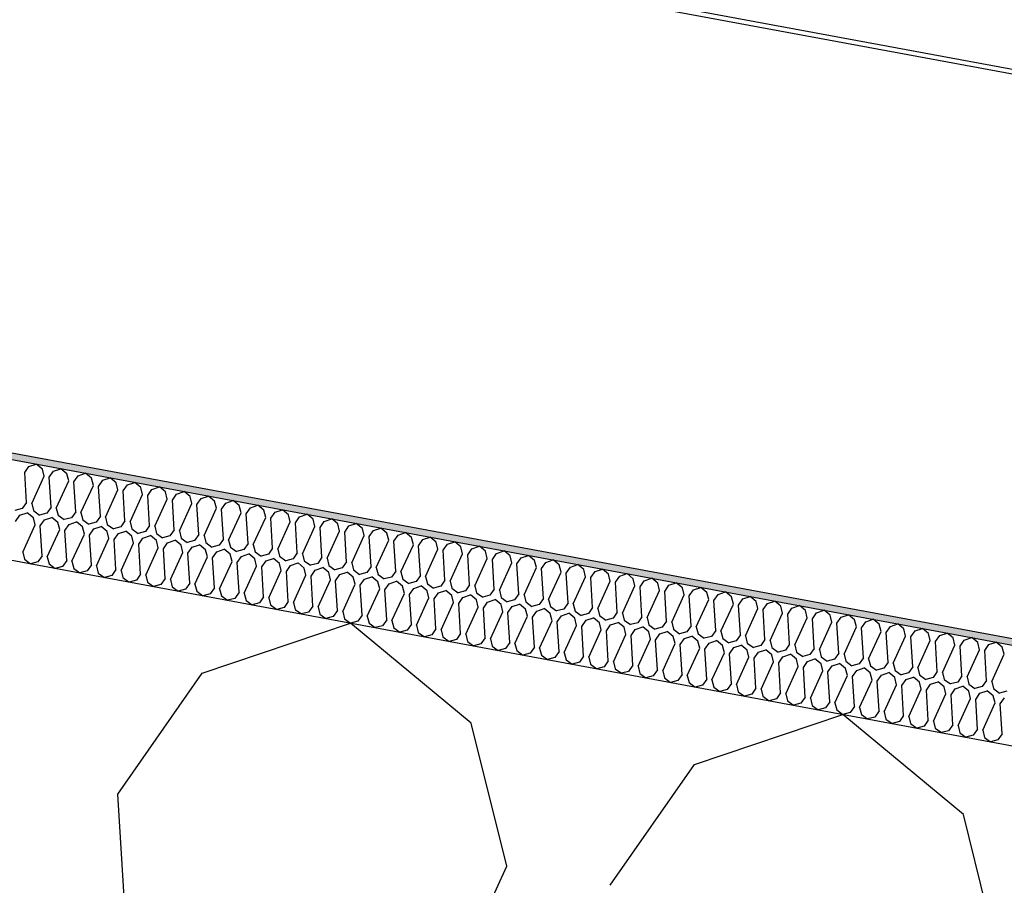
# Model space of a CAD drawing. Header units: millimetres. Extents: x -74465 to -41950, y 1470 to 14690.
# Tile 58 of 132: x -62182 to -61884, y 10968 to 11230. Entities that reach past the tile are written whole.
import ezdxf

# ---------------------------------------------------------------- set-up
doc = ezdxf.new("R2010")
doc.units = ezdxf.units.MM
doc.header["$LTSCALE"] = 0.5
doc.header["$MEASUREMENT"] = 0
doc.linetypes.add('PLINE', pattern=[0])
for name, color, linetype in [('26-- Yttertak (Skravur)(Nye konstruksjoner)', 7, 'Continuous'), ('26-- Yttertak(Nye konstruksjoner)', 7, 'Continuous'), ('262- Taktekking (Skravur)(Nye konstruksjoner)', 7, 'Continuous'), ('262- Taktekking(Nye konstruksjoner)', 7, 'Continuous'), ('265- Gesimser_ takrenner og nedløp(Nye konstruksjoner)', 7, 'Continuous')]:
    doc.layers.add(name, color=color, linetype=linetype)

# ---------------------------------------------------------------- blocks, each defined once
blk = doc.blocks.new('*X4')
at = {"layer": '26-- Yttertak (Skravur)(Nye konstruksjoner)', "linetype": 'PLINE'}
for p, q in [((-62126.79, 11031.9), (-62081.82, 11047.09)), ((-62045.29, 11016.8), (-62081.82, 11047.09)), ((-62152.38, 10995.31), (-62126.79, 11031.9)), ((-61977.57, 11004.25), (-61932.61, 11019.44)), ((-61896.07, 10989.14), (-61932.61, 11019.44)), ((-62034.51, 10973.47), (-62045.29, 11016.8)), ((-62003.16, 10967.66), (-61977.57, 11004.25)), ((-62141.19, 10814.26), (-62152.38, 10995.31)), ((-61885.29, 10945.81), (-61896.07, 10989.14)), ((-62109.84, 10808.45), (-62034.51, 10973.47))]:
    blk.add_line(p, q, dxfattribs=at)
blk = doc.blocks.new('*X5')
at = {"layer": '262- Taktekking (Skravur)(Nye konstruksjoner)', "linetype": 'PLINE'}
for p, q in [((-62180.6, 11092.67), (-62179.32, 11094.5)), ((-62179.32, 11094.5), (-62177.08, 11095.26)), ((-62175.25, 11093.74), (-62177.08, 11095.26)), ((-62174.71, 11091.57), (-62175.25, 11093.74)), ((-62173.14, 11091.28), (-62171.86, 11093.11)), ((-62171.86, 11093.11), (-62169.62, 11093.87)), ((-62167.79, 11092.36), (-62169.62, 11093.87)), ((-62180.04, 11083.61), (-62180.6, 11092.67)), ((-62178.48, 11083.32), (-62174.71, 11091.57)), ((-62172.58, 11082.23), (-62173.14, 11091.28)), ((-62171.02, 11081.94), (-62167.25, 11090.19)), ((-62167.25, 11090.19), (-62167.79, 11092.36)), ((-62165.68, 11089.9), (-62164.4, 11091.73)), ((-62165.12, 11080.85), (-62165.68, 11089.9)), ((-62164.4, 11091.73), (-62162.15, 11092.49)), ((-62160.33, 11090.98), (-62162.15, 11092.49)), ((-62159.79, 11088.81), (-62160.33, 11090.98)), ((-62158.22, 11088.52), (-62156.94, 11090.35)), ((-62156.94, 11090.35), (-62154.69, 11091.11)), ((-62152.87, 11089.59), (-62154.69, 11091.11)), ((-62163.56, 11080.56), (-62159.79, 11088.81)), ((-62157.66, 11079.47), (-62158.22, 11088.52)), ((-62156.09, 11079.18), (-62152.33, 11087.43)), ((-62152.33, 11087.43), (-62152.87, 11089.59)), ((-62150.76, 11087.14), (-62149.48, 11088.97)), ((-62150.2, 11078.08), (-62150.76, 11087.14)), ((-62149.48, 11088.97), (-62147.23, 11089.72)), ((-62145.41, 11088.21), (-62147.23, 11089.72)), ((-62144.87, 11086.04), (-62145.41, 11088.21)), ((-62143.3, 11085.75), (-62142.02, 11087.58)), ((-62142.02, 11087.58), (-62139.77, 11088.34)), ((-62137.95, 11086.83), (-62139.77, 11088.34)), ((-62137.41, 11084.66), (-62137.95, 11086.83)), ((-62134.56, 11086.2), (-62132.31, 11086.96)), ((-62130.48, 11085.44), (-62132.31, 11086.96)), ((-62148.63, 11077.79), (-62144.87, 11086.04)), ((-62142.74, 11076.7), (-62143.3, 11085.75)), ((-62141.17, 11076.41), (-62137.41, 11084.66)), ((-62135.84, 11084.37), (-62134.56, 11086.2)), ((-62135.28, 11075.32), (-62135.84, 11084.37)), ((-62129.95, 11083.28), (-62130.48, 11085.44)), ((-62128.38, 11082.99), (-62127.1, 11084.82)), ((-62127.1, 11084.82), (-62124.85, 11085.58)), ((-62123.02, 11084.06), (-62124.85, 11085.58)), ((-62122.48, 11081.9), (-62123.02, 11084.06)), ((-62119.64, 11083.43), (-62117.39, 11084.19)), ((-62115.56, 11082.68), (-62117.39, 11084.19)), ((-62181.32, 11081.79), (-62183.54, 11081.2)), ((-62180.04, 11083.61), (-62181.32, 11081.79)), ((-62178.48, 11083.32), (-62177.94, 11081.16)), ((-62177.94, 11081.16), (-62176.08, 11079.82)), ((-62172.58, 11082.23), (-62173.86, 11080.4)), ((-62171.02, 11081.94), (-62170.48, 11079.77)), ((-62165.12, 11080.85), (-62166.4, 11079.02)), ((-62133.71, 11075.03), (-62129.95, 11083.28)), ((-62127.82, 11073.94), (-62128.38, 11082.99)), ((-62126.25, 11073.64), (-62122.48, 11081.9)), ((-62120.92, 11081.6), (-62119.64, 11083.43)), ((-62120.36, 11072.55), (-62120.92, 11081.6)), ((-62115.02, 11080.51), (-62115.56, 11082.68)), ((-62113.46, 11080.22), (-62112.18, 11082.05)), ((-62112.18, 11082.05), (-62109.93, 11082.81)), ((-62108.1, 11081.3), (-62109.93, 11082.81)), ((-62107.56, 11079.13), (-62108.1, 11081.3)), ((-62104.72, 11080.67), (-62102.47, 11081.43)), ((-62100.64, 11079.91), (-62102.47, 11081.43)), ((-62183.34, 11077.92), (-62182.06, 11079.75)), ((-62182.06, 11079.75), (-62179.81, 11080.51)), ((-62177.98, 11078.99), (-62179.81, 11080.51)), ((-62177.44, 11076.83), (-62177.98, 11078.99)), ((-62173.86, 11080.4), (-62176.08, 11079.82)), ((-62175.88, 11076.54), (-62174.6, 11078.36)), ((-62174.6, 11078.36), (-62172.35, 11079.12)), ((-62170.52, 11077.61), (-62172.35, 11079.12)), ((-62170.48, 11079.77), (-62168.62, 11078.43)), ((-62166.4, 11079.02), (-62168.62, 11078.43)), ((-62163.56, 11080.56), (-62163.02, 11078.39)), ((-62163.02, 11078.39), (-62161.16, 11077.05)), ((-62157.66, 11079.47), (-62158.94, 11077.64)), ((-62156.09, 11079.18), (-62155.56, 11077.01)), ((-62150.2, 11078.08), (-62151.48, 11076.25)), ((-62118.79, 11072.26), (-62115.02, 11080.51)), ((-62112.9, 11071.17), (-62113.46, 11080.22)), ((-62111.33, 11070.88), (-62107.56, 11079.13)), ((-62106, 11078.84), (-62104.72, 11080.67)), ((-62105.44, 11069.79), (-62106, 11078.84)), ((-62100.1, 11077.75), (-62100.64, 11079.91)), ((-62098.53, 11077.46), (-62097.26, 11079.29)), ((-62097.26, 11079.29), (-62095.01, 11080.05)), ((-62093.18, 11078.53), (-62095.01, 11080.05)), ((-62092.64, 11076.36), (-62093.18, 11078.53)), ((-62091.07, 11076.07), (-62089.79, 11077.9)), ((-62089.79, 11077.9), (-62087.55, 11078.66)), ((-62085.72, 11077.15), (-62087.55, 11078.66)), ((-62181.21, 11068.58), (-62177.44, 11076.83)), ((-62175.32, 11067.48), (-62175.88, 11076.54)), ((-62173.75, 11067.19), (-62169.98, 11075.44)), ((-62169.98, 11075.44), (-62170.52, 11077.61)), ((-62168.42, 11075.15), (-62167.14, 11076.98)), ((-62167.86, 11066.1), (-62168.42, 11075.15)), ((-62167.14, 11076.98), (-62164.89, 11077.74)), ((-62163.06, 11076.23), (-62164.89, 11077.74)), ((-62162.52, 11074.06), (-62163.06, 11076.23)), ((-62158.94, 11077.64), (-62161.16, 11077.05)), ((-62160.96, 11073.77), (-62159.68, 11075.6)), ((-62159.68, 11075.6), (-62157.43, 11076.36)), ((-62155.6, 11074.84), (-62157.43, 11076.36)), ((-62155.56, 11077.01), (-62153.7, 11075.67)), ((-62151.48, 11076.25), (-62153.7, 11075.67)), ((-62152.21, 11074.22), (-62149.97, 11074.98)), ((-62148.14, 11073.46), (-62149.97, 11074.98)), ((-62148.63, 11077.79), (-62148.09, 11075.63)), ((-62148.09, 11075.63), (-62146.24, 11074.28)), ((-62144.02, 11074.87), (-62146.24, 11074.28)), ((-62142.74, 11076.7), (-62144.02, 11074.87)), ((-62141.17, 11076.41), (-62140.63, 11074.24)), ((-62135.28, 11075.32), (-62136.56, 11073.49)), ((-62133.71, 11075.03), (-62133.17, 11072.86)), ((-62103.87, 11069.5), (-62100.1, 11077.75)), ((-62097.98, 11068.4), (-62098.53, 11077.46)), ((-62096.41, 11068.11), (-62092.64, 11076.36)), ((-62090.51, 11067.02), (-62091.07, 11076.07)), ((-62088.95, 11066.73), (-62085.18, 11074.98)), ((-62085.18, 11074.98), (-62085.72, 11077.15)), ((-62083.61, 11074.69), (-62082.33, 11076.52)), ((-62082.33, 11076.52), (-62080.09, 11077.28)), ((-62078.26, 11075.77), (-62080.09, 11077.28)), ((-62077.72, 11073.6), (-62078.26, 11075.77)), ((-62076.15, 11073.31), (-62074.87, 11075.14)), ((-62074.87, 11075.14), (-62072.62, 11075.9)), ((-62070.8, 11074.38), (-62072.62, 11075.9)), ((-62166.29, 11065.81), (-62162.52, 11074.06)), ((-62160.4, 11064.72), (-62160.96, 11073.77)), ((-62158.83, 11064.43), (-62155.06, 11072.68)), ((-62155.06, 11072.68), (-62155.6, 11074.84)), ((-62153.49, 11072.39), (-62152.21, 11074.22)), ((-62152.93, 11063.33), (-62153.49, 11072.39)), ((-62147.6, 11071.29), (-62148.14, 11073.46)), ((-62146.03, 11071), (-62144.75, 11072.83)), ((-62144.75, 11072.83), (-62142.51, 11073.59)), ((-62140.68, 11072.08), (-62142.51, 11073.59)), ((-62140.14, 11069.91), (-62140.68, 11072.08)), ((-62140.63, 11074.24), (-62138.78, 11072.9)), ((-62136.56, 11073.49), (-62138.78, 11072.9)), ((-62137.29, 11071.45), (-62135.04, 11072.21)), ((-62133.22, 11070.7), (-62135.04, 11072.21)), ((-62133.17, 11072.86), (-62131.31, 11071.52)), ((-62129.1, 11072.11), (-62131.31, 11071.52)), ((-62127.82, 11073.94), (-62129.1, 11072.11)), ((-62126.25, 11073.64), (-62125.71, 11071.48)), ((-62120.36, 11072.55), (-62121.64, 11070.72)), ((-62118.79, 11072.26), (-62118.25, 11070.1)), ((-62083.05, 11065.64), (-62083.61, 11074.69)), ((-62081.49, 11065.35), (-62077.72, 11073.6)), ((-62075.59, 11064.26), (-62076.15, 11073.31)), ((-62074.03, 11063.97), (-62070.26, 11072.22)), ((-62070.26, 11072.22), (-62070.8, 11074.38)), ((-62068.69, 11071.93), (-62067.41, 11073.75)), ((-62068.13, 11062.87), (-62068.69, 11071.93)), ((-62067.41, 11073.75), (-62065.16, 11074.51)), ((-62063.34, 11073), (-62065.16, 11074.51)), ((-62062.8, 11070.83), (-62063.34, 11073)), ((-62061.23, 11070.54), (-62059.95, 11072.37)), ((-62059.95, 11072.37), (-62057.7, 11073.13)), ((-62055.88, 11071.62), (-62057.7, 11073.13)), ((-62151.37, 11063.04), (-62147.6, 11071.29)), ((-62145.47, 11061.95), (-62146.03, 11071)), ((-62143.91, 11061.66), (-62140.14, 11069.91)), ((-62138.57, 11069.62), (-62137.29, 11071.45)), ((-62138.01, 11060.57), (-62138.57, 11069.62)), ((-62132.68, 11068.53), (-62133.22, 11070.7)), ((-62131.11, 11068.24), (-62129.83, 11070.07)), ((-62129.83, 11070.07), (-62127.58, 11070.83)), ((-62125.76, 11069.31), (-62127.58, 11070.83)), ((-62125.22, 11067.15), (-62125.76, 11069.31)), ((-62125.71, 11071.48), (-62123.85, 11070.14)), ((-62121.64, 11070.72), (-62123.85, 11070.14)), ((-62122.37, 11068.69), (-62120.12, 11069.44)), ((-62118.3, 11067.93), (-62120.12, 11069.44)), ((-62118.25, 11070.1), (-62116.39, 11068.75)), ((-62114.18, 11069.34), (-62116.39, 11068.75)), ((-62112.9, 11071.17), (-62114.18, 11069.34)), ((-62111.33, 11070.88), (-62110.79, 11068.71)), ((-62105.44, 11069.79), (-62106.72, 11067.96)), ((-62103.87, 11069.5), (-62103.33, 11067.33)), ((-62066.56, 11062.58), (-62062.8, 11070.83)), ((-62060.67, 11061.49), (-62061.23, 11070.54)), ((-62059.1, 11061.2), (-62055.34, 11069.45)), ((-62055.34, 11069.45), (-62055.88, 11071.62)), ((-62053.77, 11069.16), (-62052.49, 11070.99)), ((-62053.21, 11060.11), (-62053.77, 11069.16)), ((-62052.49, 11070.99), (-62050.24, 11071.75)), ((-62048.42, 11070.23), (-62050.24, 11071.75)), ((-62047.88, 11068.07), (-62048.42, 11070.23)), ((-62046.31, 11067.78), (-62045.03, 11069.61)), ((-62045.03, 11069.61), (-62042.78, 11070.37)), ((-62040.95, 11068.85), (-62042.78, 11070.37)), ((-62037.57, 11068.22), (-62035.32, 11068.98)), ((-62033.49, 11067.47), (-62035.32, 11068.98)), ((-62181.21, 11068.58), (-62180.67, 11066.41)), ((-62180.67, 11066.41), (-62178.81, 11065.07)), ((-62175.32, 11067.48), (-62176.6, 11065.65)), ((-62173.75, 11067.19), (-62173.21, 11065.03)), ((-62167.86, 11066.1), (-62169.14, 11064.27)), ((-62136.45, 11060.28), (-62132.68, 11068.53)), ((-62130.55, 11059.19), (-62131.11, 11068.24)), ((-62128.98, 11058.9), (-62125.22, 11067.15)), ((-62123.65, 11066.86), (-62122.37, 11068.69)), ((-62123.09, 11057.8), (-62123.65, 11066.86)), ((-62117.76, 11065.76), (-62118.3, 11067.93)), ((-62116.19, 11065.47), (-62114.91, 11067.3)), ((-62114.91, 11067.3), (-62112.66, 11068.06)), ((-62110.84, 11066.55), (-62112.66, 11068.06)), ((-62110.3, 11064.38), (-62110.84, 11066.55)), ((-62110.79, 11068.71), (-62108.93, 11067.37)), ((-62106.72, 11067.96), (-62108.93, 11067.37)), ((-62108.73, 11064.09), (-62107.45, 11065.92)), ((-62107.45, 11065.92), (-62105.2, 11066.68)), ((-62103.37, 11065.16), (-62105.2, 11066.68)), ((-62103.33, 11067.33), (-62101.47, 11065.99)), ((-62099.25, 11066.57), (-62101.47, 11065.99)), ((-62097.98, 11068.4), (-62099.25, 11066.57)), ((-62096.41, 11068.11), (-62095.87, 11065.95)), ((-62095.87, 11065.95), (-62094.01, 11064.61)), ((-62090.51, 11067.02), (-62091.79, 11065.19)), ((-62088.95, 11066.73), (-62088.41, 11064.56)), ((-62051.64, 11059.82), (-62047.88, 11068.07)), ((-62045.75, 11058.72), (-62046.31, 11067.78)), ((-62044.18, 11058.43), (-62040.42, 11066.68)), ((-62040.42, 11066.68), (-62040.95, 11068.85)), ((-62038.85, 11066.39), (-62037.57, 11068.22)), ((-62038.29, 11057.34), (-62038.85, 11066.39)), ((-62032.95, 11065.3), (-62033.49, 11067.47)), ((-62031.39, 11065.01), (-62030.11, 11066.84)), ((-62030.11, 11066.84), (-62027.86, 11067.6)), ((-62026.03, 11066.09), (-62027.86, 11067.6)), ((-62025.49, 11063.92), (-62026.03, 11066.09)), ((-62022.65, 11065.46), (-62020.4, 11066.22)), ((-62018.57, 11064.7), (-62020.4, 11066.22)), ((-62176.6, 11065.65), (-62178.81, 11065.07)), ((-62173.21, 11065.03), (-62171.35, 11063.68)), ((-62169.14, 11064.27), (-62171.35, 11063.68)), ((-62166.29, 11065.81), (-62165.75, 11063.64)), ((-62165.75, 11063.64), (-62163.89, 11062.3)), ((-62160.4, 11064.72), (-62161.68, 11062.89)), ((-62158.83, 11064.43), (-62158.29, 11062.26)), ((-62152.93, 11063.33), (-62154.21, 11061.51)), ((-62151.37, 11063.04), (-62150.83, 11060.88)), ((-62121.52, 11057.51), (-62117.76, 11065.76)), ((-62115.63, 11056.42), (-62116.19, 11065.47)), ((-62114.06, 11056.13), (-62110.3, 11064.38)), ((-62108.17, 11055.04), (-62108.73, 11064.09)), ((-62106.6, 11054.75), (-62102.84, 11063)), ((-62102.84, 11063), (-62103.37, 11065.16)), ((-62101.27, 11062.71), (-62099.99, 11064.54)), ((-62099.99, 11064.54), (-62097.74, 11065.3)), ((-62095.91, 11063.78), (-62097.74, 11065.3)), ((-62095.38, 11061.62), (-62095.91, 11063.78)), ((-62091.79, 11065.19), (-62094.01, 11064.61)), ((-62093.81, 11061.32), (-62092.53, 11063.15)), ((-62092.53, 11063.15), (-62090.28, 11063.91)), ((-62088.45, 11062.4), (-62090.28, 11063.91)), ((-62088.41, 11064.56), (-62086.55, 11063.22)), ((-62084.33, 11063.81), (-62086.55, 11063.22)), ((-62083.05, 11065.64), (-62084.33, 11063.81)), ((-62081.49, 11065.35), (-62080.95, 11063.18)), ((-62080.95, 11063.18), (-62079.09, 11061.84)), ((-62075.59, 11064.26), (-62076.87, 11062.43)), ((-62074.03, 11063.97), (-62073.49, 11061.8)), ((-62036.72, 11057.05), (-62032.95, 11065.3)), ((-62030.83, 11055.96), (-62031.39, 11065.01)), ((-62029.26, 11055.67), (-62025.49, 11063.92)), ((-62023.93, 11063.63), (-62022.65, 11065.46)), ((-62023.37, 11054.58), (-62023.93, 11063.63)), ((-62018.03, 11062.54), (-62018.57, 11064.7)), ((-62016.47, 11062.25), (-62015.19, 11064.08)), ((-62015.19, 11064.08), (-62012.94, 11064.83)), ((-62011.11, 11063.32), (-62012.94, 11064.83)), ((-62010.57, 11061.15), (-62011.11, 11063.32)), ((-62007.73, 11062.69), (-62005.48, 11063.45)), ((-62003.65, 11061.94), (-62005.48, 11063.45)), ((-62161.68, 11062.89), (-62163.89, 11062.3)), ((-62158.29, 11062.26), (-62156.43, 11060.92)), ((-62154.21, 11061.51), (-62156.43, 11060.92)), ((-62150.83, 11060.88), (-62148.97, 11059.54)), ((-62146.75, 11060.12), (-62148.97, 11059.54)), ((-62145.47, 11061.95), (-62146.75, 11060.12)), ((-62143.91, 11061.66), (-62143.37, 11059.49)), ((-62138.01, 11060.57), (-62139.29, 11058.74)), ((-62136.45, 11060.28), (-62135.91, 11058.11)), ((-62100.71, 11053.66), (-62101.27, 11062.71)), ((-62099.14, 11053.36), (-62095.38, 11061.62)), ((-62093.25, 11052.27), (-62093.81, 11061.32)), ((-62091.68, 11051.98), (-62087.91, 11060.23)), ((-62087.91, 11060.23), (-62088.45, 11062.4)), ((-62086.35, 11059.94), (-62085.07, 11061.77)), ((-62085.07, 11061.77), (-62082.82, 11062.53)), ((-62080.99, 11061.02), (-62082.82, 11062.53)), ((-62080.45, 11058.85), (-62080.99, 11061.02)), ((-62076.87, 11062.43), (-62079.09, 11061.84)), ((-62078.89, 11058.56), (-62077.61, 11060.39)), ((-62077.61, 11060.39), (-62075.36, 11061.15)), ((-62073.53, 11059.63), (-62075.36, 11061.15)), ((-62073.49, 11061.8), (-62071.63, 11060.46)), ((-62069.41, 11061.04), (-62071.63, 11060.46)), ((-62068.13, 11062.87), (-62069.41, 11061.04)), ((-62066.56, 11062.58), (-62066.03, 11060.42)), ((-62066.03, 11060.42), (-62064.17, 11059.07)), ((-62060.67, 11061.49), (-62061.95, 11059.66)), ((-62059.1, 11061.2), (-62058.56, 11059.03)), ((-62053.21, 11060.11), (-62054.49, 11058.28)), ((-62021.8, 11054.29), (-62018.03, 11062.54)), ((-62015.91, 11053.19), (-62016.47, 11062.25)), ((-62014.34, 11052.9), (-62010.57, 11061.15)), ((-62009, 11060.86), (-62007.73, 11062.69)), ((-62008.45, 11051.81), (-62009, 11060.86)), ((-62003.11, 11059.77), (-62003.65, 11061.94)), ((-62001.54, 11059.48), (-62000.26, 11061.31)), ((-62000.26, 11061.31), (-61998.02, 11062.07)), ((-61996.19, 11060.55), (-61998.02, 11062.07)), ((-61995.65, 11058.39), (-61996.19, 11060.55)), ((-61992.8, 11059.93), (-61990.56, 11060.69)), ((-61988.73, 11059.17), (-61990.56, 11060.69)), ((-62143.37, 11059.49), (-62141.51, 11058.15)), ((-62139.29, 11058.74), (-62141.51, 11058.15)), ((-62135.91, 11058.11), (-62134.05, 11056.77)), ((-62131.83, 11057.36), (-62134.05, 11056.77)), ((-62130.55, 11059.19), (-62131.83, 11057.36)), ((-62128.98, 11058.9), (-62128.45, 11056.73)), ((-62123.09, 11057.8), (-62124.37, 11055.97)), ((-62121.52, 11057.51), (-62120.99, 11055.35)), ((-62085.79, 11050.89), (-62086.35, 11059.94)), ((-62084.22, 11050.6), (-62080.45, 11058.85)), ((-62078.33, 11049.51), (-62078.89, 11058.56)), ((-62076.76, 11049.22), (-62072.99, 11057.47)), ((-62072.99, 11057.47), (-62073.53, 11059.63)), ((-62071.43, 11057.18), (-62070.15, 11059.01)), ((-62070.87, 11048.12), (-62071.43, 11057.18)), ((-62070.15, 11059.01), (-62067.9, 11059.77)), ((-62066.07, 11058.25), (-62067.9, 11059.77)), ((-62065.53, 11056.08), (-62066.07, 11058.25)), ((-62061.95, 11059.66), (-62064.17, 11059.07)), ((-62063.96, 11055.79), (-62062.68, 11057.62)), ((-62062.68, 11057.62), (-62060.44, 11058.38)), ((-62058.61, 11056.87), (-62060.44, 11058.38)), ((-62058.56, 11059.03), (-62056.71, 11057.69)), ((-62054.49, 11058.28), (-62056.71, 11057.69)), ((-62055.22, 11056.24), (-62052.98, 11057)), ((-62051.15, 11055.49), (-62052.98, 11057)), ((-62051.64, 11059.82), (-62051.1, 11057.65)), ((-62051.1, 11057.65), (-62049.25, 11056.31)), ((-62045.75, 11058.72), (-62047.03, 11056.9)), ((-62044.18, 11058.43), (-62043.64, 11056.27)), ((-62038.29, 11057.34), (-62039.57, 11055.51)), ((-62036.72, 11057.05), (-62036.18, 11054.88)), ((-62006.88, 11051.52), (-62003.11, 11059.77)), ((-62000.98, 11050.43), (-62001.54, 11059.48)), ((-61999.42, 11050.14), (-61995.65, 11058.39)), ((-61994.08, 11058.1), (-61992.8, 11059.93)), ((-61993.52, 11049.04), (-61994.08, 11058.1)), ((-61991.96, 11048.75), (-61988.19, 11057.01)), ((-61988.19, 11057.01), (-61988.73, 11059.17)), ((-61986.62, 11056.71), (-61985.34, 11058.54)), ((-61985.34, 11058.54), (-61983.09, 11059.3)), ((-61981.27, 11057.79), (-61983.09, 11059.3)), ((-61980.73, 11055.62), (-61981.27, 11057.79)), ((-61979.16, 11055.33), (-61977.88, 11057.16)), ((-61977.88, 11057.16), (-61975.63, 11057.92)), ((-61973.81, 11056.41), (-61975.63, 11057.92)), ((-62128.45, 11056.73), (-62126.59, 11055.39)), ((-62124.37, 11055.97), (-62126.59, 11055.39)), ((-62120.99, 11055.35), (-62119.13, 11054)), ((-62116.91, 11054.59), (-62119.13, 11054)), ((-62115.63, 11056.42), (-62116.91, 11054.59)), ((-62114.06, 11056.13), (-62113.52, 11053.96)), ((-62108.17, 11055.04), (-62109.45, 11053.21)), ((-62106.6, 11054.75), (-62106.06, 11052.58)), ((-62069.3, 11047.83), (-62065.53, 11056.08)), ((-62063.4, 11046.74), (-62063.96, 11055.79)), ((-62061.84, 11046.45), (-62058.07, 11054.7)), ((-62058.07, 11054.7), (-62058.61, 11056.87)), ((-62056.5, 11054.41), (-62055.22, 11056.24)), ((-62055.94, 11045.36), (-62056.5, 11054.41)), ((-62050.61, 11053.32), (-62051.15, 11055.49)), ((-62047.03, 11056.9), (-62049.25, 11056.31)), ((-62049.04, 11053.03), (-62047.76, 11054.86)), ((-62047.76, 11054.86), (-62045.51, 11055.62)), ((-62043.69, 11054.1), (-62045.51, 11055.62)), ((-62043.15, 11051.94), (-62043.69, 11054.1)), ((-62043.64, 11056.27), (-62041.78, 11054.93)), ((-62039.57, 11055.51), (-62041.78, 11054.93)), ((-62040.3, 11053.47), (-62038.05, 11054.23)), ((-62036.23, 11052.72), (-62038.05, 11054.23)), ((-62036.18, 11054.88), (-62034.32, 11053.54)), ((-62032.11, 11054.13), (-62034.32, 11053.54)), ((-62030.83, 11055.96), (-62032.11, 11054.13)), ((-62029.26, 11055.67), (-62028.72, 11053.5)), ((-62023.37, 11054.58), (-62024.65, 11052.75)), ((-62021.8, 11054.29), (-62021.26, 11052.12)), ((-61986.06, 11047.66), (-61986.62, 11056.71)), ((-61984.5, 11047.37), (-61980.73, 11055.62)), ((-61978.6, 11046.28), (-61979.16, 11055.33)), ((-61977.03, 11045.99), (-61973.27, 11054.24)), ((-61973.27, 11054.24), (-61973.81, 11056.41)), ((-61971.7, 11053.95), (-61970.42, 11055.78)), ((-61970.42, 11055.78), (-61968.17, 11056.54)), ((-61966.35, 11055.02), (-61968.17, 11056.54)), ((-61965.81, 11052.86), (-61966.35, 11055.02)), ((-61964.24, 11052.57), (-61962.96, 11054.4)), ((-61962.96, 11054.4), (-61960.71, 11055.16)), ((-61958.89, 11053.64), (-61960.71, 11055.16)), ((-62113.52, 11053.96), (-62111.67, 11052.62)), ((-62109.45, 11053.21), (-62111.67, 11052.62)), ((-62106.06, 11052.58), (-62104.2, 11051.24)), ((-62101.99, 11051.83), (-62104.2, 11051.24)), ((-62100.71, 11053.66), (-62101.99, 11051.83)), ((-62099.14, 11053.36), (-62098.6, 11051.2)), ((-62098.6, 11051.2), (-62096.74, 11049.86)), ((-62093.25, 11052.27), (-62094.53, 11050.44)), ((-62091.68, 11051.98), (-62091.14, 11049.82)), ((-62054.38, 11045.07), (-62050.61, 11053.32)), ((-62048.48, 11043.98), (-62049.04, 11053.03)), ((-62046.92, 11043.69), (-62043.15, 11051.94)), ((-62041.58, 11051.65), (-62040.3, 11053.47)), ((-62041.02, 11042.59), (-62041.58, 11051.65)), ((-62035.69, 11050.55), (-62036.23, 11052.72)), ((-62034.12, 11050.26), (-62032.84, 11052.09)), ((-62032.84, 11052.09), (-62030.59, 11052.85)), ((-62028.77, 11051.34), (-62030.59, 11052.85)), ((-62028.23, 11049.17), (-62028.77, 11051.34)), ((-62028.72, 11053.5), (-62026.86, 11052.16)), ((-62024.65, 11052.75), (-62026.86, 11052.16)), ((-62025.38, 11050.71), (-62023.13, 11051.47)), ((-62021.31, 11049.95), (-62023.13, 11051.47)), ((-62021.26, 11052.12), (-62019.4, 11050.78)), ((-62017.19, 11051.36), (-62019.4, 11050.78)), ((-62015.91, 11053.19), (-62017.19, 11051.36)), ((-62014.34, 11052.9), (-62013.8, 11050.74)), ((-62008.45, 11051.81), (-62009.72, 11049.98)), ((-62006.88, 11051.52), (-62006.34, 11049.35)), ((-61971.14, 11044.9), (-61971.7, 11053.95)), ((-61969.57, 11044.61), (-61965.81, 11052.86)), ((-61963.68, 11043.51), (-61964.24, 11052.57)), ((-61962.11, 11043.22), (-61958.35, 11051.47)), ((-61958.35, 11051.47), (-61958.89, 11053.64)), ((-61956.78, 11051.18), (-61955.5, 11053.01)), ((-61956.22, 11042.13), (-61956.78, 11051.18)), ((-61955.5, 11053.01), (-61953.25, 11053.77)), ((-61951.42, 11052.26), (-61953.25, 11053.77)), ((-61950.89, 11050.09), (-61951.42, 11052.26)), ((-61949.32, 11049.8), (-61948.04, 11051.63)), ((-61948.04, 11051.63), (-61945.79, 11052.39)), ((-61943.96, 11050.87), (-61945.79, 11052.39)), ((-61940.58, 11050.25), (-61938.33, 11051.01)), ((-61936.5, 11049.49), (-61938.33, 11051.01)), ((-62094.53, 11050.44), (-62096.74, 11049.86)), ((-62091.14, 11049.82), (-62089.28, 11048.47)), ((-62087.07, 11049.06), (-62089.28, 11048.47)), ((-62085.79, 11050.89), (-62087.07, 11049.06)), ((-62084.22, 11050.6), (-62083.68, 11048.43)), ((-62083.68, 11048.43), (-62081.82, 11047.09)), ((-62078.33, 11049.51), (-62079.61, 11047.68)), ((-62076.76, 11049.22), (-62076.22, 11047.05)), ((-62070.87, 11048.12), (-62072.15, 11046.29)), ((-62039.45, 11042.3), (-62035.69, 11050.55)), ((-62033.56, 11041.21), (-62034.12, 11050.26)), ((-62031.99, 11040.92), (-62028.23, 11049.17)), ((-62026.66, 11048.88), (-62025.38, 11050.71)), ((-62026.1, 11039.83), (-62026.66, 11048.88)), ((-62020.77, 11047.79), (-62021.31, 11049.95)), ((-62019.2, 11047.5), (-62017.92, 11049.33)), ((-62017.92, 11049.33), (-62015.67, 11050.09)), ((-62013.84, 11048.57), (-62015.67, 11050.09)), ((-62013.31, 11046.4), (-62013.84, 11048.57)), ((-62013.8, 11050.74), (-62011.94, 11049.39)), ((-62009.72, 11049.98), (-62011.94, 11049.39)), ((-62010.46, 11047.94), (-62008.21, 11048.7)), ((-62006.38, 11047.19), (-62008.21, 11048.7)), ((-62006.34, 11049.35), (-62004.48, 11048.01)), ((-62002.26, 11048.6), (-62004.48, 11048.01)), ((-62000.98, 11050.43), (-62002.26, 11048.6)), ((-61999.42, 11050.14), (-61998.88, 11047.97)), ((-61993.52, 11049.04), (-61994.8, 11047.22)), ((-61991.96, 11048.75), (-61991.42, 11046.59)), ((-61954.65, 11041.84), (-61950.89, 11050.09)), ((-61948.76, 11040.75), (-61949.32, 11049.8)), ((-61947.19, 11040.46), (-61943.42, 11048.71)), ((-61943.42, 11048.71), (-61943.96, 11050.87)), ((-61941.86, 11048.42), (-61940.58, 11050.25)), ((-61941.3, 11039.37), (-61941.86, 11048.42)), ((-61935.96, 11047.33), (-61936.5, 11049.49)), ((-61934.4, 11047.04), (-61933.12, 11048.86)), ((-61933.12, 11048.86), (-61930.87, 11049.62)), ((-61929.04, 11048.11), (-61930.87, 11049.62)), ((-61928.5, 11045.94), (-61929.04, 11048.11)), ((-61925.66, 11047.48), (-61923.41, 11048.24)), ((-61921.58, 11046.73), (-61923.41, 11048.24)), ((-62079.61, 11047.68), (-62081.82, 11047.09)), ((-62076.22, 11047.05), (-62074.36, 11045.71)), ((-62072.15, 11046.29), (-62074.36, 11045.71)), ((-62069.3, 11047.83), (-62068.76, 11045.67)), ((-62068.76, 11045.67), (-62066.9, 11044.33)), ((-62063.4, 11046.74), (-62064.68, 11044.91)), ((-62061.84, 11046.45), (-62061.3, 11044.28)), ((-62055.94, 11045.36), (-62057.22, 11043.53)), ((-62054.38, 11045.07), (-62053.84, 11042.9)), ((-62024.53, 11039.54), (-62020.77, 11047.79)), ((-62018.64, 11038.44), (-62019.2, 11047.5)), ((-62017.07, 11038.15), (-62013.31, 11046.4)), ((-62011.74, 11046.11), (-62010.46, 11047.94)), ((-62011.18, 11037.06), (-62011.74, 11046.11)), ((-62005.84, 11045.02), (-62006.38, 11047.19)), ((-62004.28, 11044.73), (-62003, 11046.56)), ((-62003, 11046.56), (-62000.75, 11047.32)), ((-61998.92, 11045.81), (-62000.75, 11047.32)), ((-61998.38, 11043.64), (-61998.92, 11045.81)), ((-61998.88, 11047.97), (-61997.02, 11046.63)), ((-61994.8, 11047.22), (-61997.02, 11046.63)), ((-61996.82, 11043.35), (-61995.54, 11045.18)), ((-61995.54, 11045.18), (-61993.29, 11045.94)), ((-61991.46, 11044.42), (-61993.29, 11045.94)), ((-61991.42, 11046.59), (-61989.56, 11045.25)), ((-61987.34, 11045.83), (-61989.56, 11045.25)), ((-61986.06, 11047.66), (-61987.34, 11045.83)), ((-61984.5, 11047.37), (-61983.96, 11045.21)), ((-61983.96, 11045.21), (-61982.1, 11043.86)), ((-61978.6, 11046.28), (-61979.88, 11044.45)), ((-61977.03, 11045.99), (-61976.5, 11043.82)), ((-61939.73, 11039.07), (-61935.96, 11047.33)), ((-61933.84, 11037.98), (-61934.4, 11047.04)), ((-61932.27, 11037.69), (-61928.5, 11045.94)), ((-61926.94, 11045.65), (-61925.66, 11047.48)), ((-61926.38, 11036.6), (-61926.94, 11045.65)), ((-61921.04, 11044.56), (-61921.58, 11046.73)), ((-61919.47, 11044.27), (-61918.2, 11046.1)), ((-61918.2, 11046.1), (-61915.95, 11046.86)), ((-61914.12, 11045.34), (-61915.95, 11046.86)), ((-61913.58, 11043.18), (-61914.12, 11045.34)), ((-61910.73, 11044.72), (-61908.49, 11045.48)), ((-61906.66, 11043.96), (-61908.49, 11045.48)), ((-62064.68, 11044.91), (-62066.9, 11044.33)), ((-62061.3, 11044.28), (-62059.44, 11042.94)), ((-62057.22, 11043.53), (-62059.44, 11042.94)), ((-62053.84, 11042.9), (-62051.98, 11041.56)), ((-62049.76, 11042.15), (-62051.98, 11041.56)), ((-62048.48, 11043.98), (-62049.76, 11042.15)), ((-62046.92, 11043.69), (-62046.38, 11041.52)), ((-62041.02, 11042.59), (-62042.3, 11040.76)), ((-62039.45, 11042.3), (-62038.92, 11040.14)), ((-62009.61, 11036.77), (-62005.84, 11045.02)), ((-62003.72, 11035.68), (-62004.28, 11044.73)), ((-62002.15, 11035.39), (-61998.38, 11043.64)), ((-61996.26, 11034.3), (-61996.82, 11043.35)), ((-61994.69, 11034.01), (-61990.92, 11042.26)), ((-61990.92, 11042.26), (-61991.46, 11044.42)), ((-61989.36, 11041.97), (-61988.08, 11043.8)), ((-61988.08, 11043.8), (-61985.83, 11044.55)), ((-61984, 11043.04), (-61985.83, 11044.55)), ((-61983.46, 11040.87), (-61984, 11043.04)), ((-61979.88, 11044.45), (-61982.1, 11043.86)), ((-61981.89, 11040.58), (-61980.62, 11042.41)), ((-61980.62, 11042.41), (-61978.37, 11043.17)), ((-61976.54, 11041.66), (-61978.37, 11043.17)), ((-61976.5, 11043.82), (-61974.64, 11042.48)), ((-61972.42, 11043.07), (-61974.64, 11042.48)), ((-61971.14, 11044.9), (-61972.42, 11043.07)), ((-61969.57, 11044.61), (-61969.03, 11042.44)), ((-61969.03, 11042.44), (-61967.18, 11041.1)), ((-61963.68, 11043.51), (-61964.96, 11041.68)), ((-61962.11, 11043.22), (-61961.57, 11041.06)), ((-61956.22, 11042.13), (-61957.5, 11040.3)), ((-61924.81, 11036.31), (-61921.04, 11044.56)), ((-61918.92, 11035.22), (-61919.47, 11044.27)), ((-61917.35, 11034.93), (-61913.58, 11043.18)), ((-61912.01, 11042.89), (-61910.73, 11044.72)), ((-61911.45, 11033.83), (-61912.01, 11042.89)), ((-61906.12, 11041.79), (-61906.66, 11043.96)), ((-61904.55, 11041.5), (-61903.27, 11043.33)), ((-61903.27, 11043.33), (-61901.03, 11044.09)), ((-61899.2, 11042.58), (-61901.03, 11044.09)), ((-61898.66, 11040.41), (-61899.2, 11042.58)), ((-61895.81, 11041.95), (-61893.56, 11042.71)), ((-61891.74, 11041.2), (-61893.56, 11042.71)), ((-62046.38, 11041.52), (-62044.52, 11040.18)), ((-62042.3, 11040.76), (-62044.52, 11040.18)), ((-62038.92, 11040.14), (-62037.06, 11038.79)), ((-62034.84, 11039.38), (-62037.06, 11038.79)), ((-62033.56, 11041.21), (-62034.84, 11039.38)), ((-62031.99, 11040.92), (-62031.46, 11038.75)), ((-62026.1, 11039.83), (-62027.38, 11038)), ((-62024.53, 11039.54), (-62023.99, 11037.37)), ((-61988.8, 11032.91), (-61989.36, 11041.97)), ((-61987.23, 11032.62), (-61983.46, 11040.87)), ((-61981.34, 11031.53), (-61981.89, 11040.58)), ((-61979.77, 11031.24), (-61976, 11039.49)), ((-61976, 11039.49), (-61976.54, 11041.66)), ((-61974.43, 11039.2), (-61973.15, 11041.03)), ((-61973.87, 11030.15), (-61974.43, 11039.2)), ((-61973.15, 11041.03), (-61970.91, 11041.79)), ((-61969.08, 11040.27), (-61970.91, 11041.79)), ((-61968.54, 11038.11), (-61969.08, 11040.27)), ((-61964.96, 11041.68), (-61967.18, 11041.1)), ((-61966.97, 11037.82), (-61965.69, 11039.65)), ((-61965.69, 11039.65), (-61963.45, 11040.41)), ((-61961.62, 11038.89), (-61963.45, 11040.41)), ((-61961.57, 11041.06), (-61959.72, 11039.72)), ((-61957.5, 11040.3), (-61959.72, 11039.72)), ((-61954.65, 11041.84), (-61954.11, 11039.67)), ((-61954.11, 11039.67), (-61952.25, 11038.33)), ((-61948.76, 11040.75), (-61950.04, 11038.92)), ((-61947.19, 11040.46), (-61946.65, 11038.29)), ((-61941.3, 11039.37), (-61942.58, 11037.54)), ((-61939.73, 11039.07), (-61939.19, 11036.91)), ((-61909.89, 11033.54), (-61906.12, 11041.79)), ((-61903.99, 11032.45), (-61904.55, 11041.5)), ((-61902.43, 11032.16), (-61898.66, 11040.41)), ((-61897.09, 11040.12), (-61895.81, 11041.95)), ((-61896.53, 11031.07), (-61897.09, 11040.12)), ((-61891.2, 11039.03), (-61891.74, 11041.2)), ((-61889.63, 11038.74), (-61888.35, 11040.57)), ((-61888.35, 11040.57), (-61886.1, 11041.33)), ((-61884.28, 11039.81), (-61886.1, 11041.33)), ((-61883.74, 11037.65), (-61884.28, 11039.81)), ((-62031.46, 11038.75), (-62029.6, 11037.41)), ((-62027.38, 11038), (-62029.6, 11037.41)), ((-62023.99, 11037.37), (-62022.14, 11036.03)), ((-62019.92, 11036.62), (-62022.14, 11036.03)), ((-62018.64, 11038.44), (-62019.92, 11036.62)), ((-62017.07, 11038.15), (-62016.53, 11035.99)), ((-62011.18, 11037.06), (-62012.46, 11035.23)), ((-62009.61, 11036.77), (-62009.07, 11034.6)), ((-61972.31, 11029.86), (-61968.54, 11038.11)), ((-61966.41, 11028.77), (-61966.97, 11037.82)), ((-61964.85, 11028.47), (-61961.08, 11036.73)), ((-61961.08, 11036.73), (-61961.62, 11038.89)), ((-61959.51, 11036.43), (-61958.23, 11038.26)), ((-61958.95, 11027.38), (-61959.51, 11036.43)), ((-61958.23, 11038.26), (-61955.98, 11039.02)), ((-61954.16, 11037.51), (-61955.98, 11039.02)), ((-61953.62, 11035.34), (-61954.16, 11037.51)), ((-61950.04, 11038.92), (-61952.25, 11038.33)), ((-61952.05, 11035.05), (-61950.77, 11036.88)), ((-61950.77, 11036.88), (-61948.52, 11037.64)), ((-61946.7, 11036.13), (-61948.52, 11037.64)), ((-61946.16, 11033.96), (-61946.7, 11036.13)), ((-61946.65, 11038.29), (-61944.79, 11036.95)), ((-61942.58, 11037.54), (-61944.79, 11036.95)), ((-61943.31, 11035.5), (-61941.06, 11036.26)), ((-61939.24, 11034.74), (-61941.06, 11036.26)), ((-61939.19, 11036.91), (-61937.33, 11035.57)), ((-61935.12, 11036.15), (-61937.33, 11035.57)), ((-61933.84, 11037.98), (-61935.12, 11036.15)), ((-61932.27, 11037.69), (-61931.73, 11035.53)), ((-61926.38, 11036.6), (-61927.66, 11034.77)), ((-61924.81, 11036.31), (-61924.27, 11034.14)), ((-61894.97, 11030.78), (-61891.2, 11039.03)), ((-61889.07, 11029.69), (-61889.63, 11038.74)), ((-61887.5, 11029.4), (-61883.74, 11037.65)), ((-62016.53, 11035.99), (-62014.67, 11034.65)), ((-62012.46, 11035.23), (-62014.67, 11034.65)), ((-62009.07, 11034.6), (-62007.21, 11033.26)), ((-62005, 11033.85), (-62007.21, 11033.26)), ((-62003.72, 11035.68), (-62005, 11033.85)), ((-62002.15, 11035.39), (-62001.61, 11033.22)), ((-62001.61, 11033.22), (-61999.75, 11031.88)), ((-61996.26, 11034.3), (-61997.54, 11032.47)), ((-61994.69, 11034.01), (-61994.15, 11031.84)), ((-61957.39, 11027.09), (-61953.62, 11035.34)), ((-61951.49, 11026), (-61952.05, 11035.05)), ((-61949.92, 11025.71), (-61946.16, 11033.96)), ((-61944.59, 11033.67), (-61943.31, 11035.5)), ((-61944.03, 11024.62), (-61944.59, 11033.67)), ((-61938.7, 11032.58), (-61939.24, 11034.74)), ((-61937.13, 11032.29), (-61935.85, 11034.12)), ((-61935.85, 11034.12), (-61933.6, 11034.88)), ((-61931.78, 11033.36), (-61933.6, 11034.88)), ((-61931.24, 11031.19), (-61931.78, 11033.36)), ((-61931.73, 11035.53), (-61929.87, 11034.18)), ((-61927.66, 11034.77), (-61929.87, 11034.18)), ((-61928.39, 11032.73), (-61926.14, 11033.49)), ((-61924.31, 11031.98), (-61926.14, 11033.49)), ((-61924.27, 11034.14), (-61922.41, 11032.8)), ((-61920.19, 11033.39), (-61922.41, 11032.8)), ((-61918.92, 11035.22), (-61920.19, 11033.39)), ((-61917.35, 11034.93), (-61916.81, 11032.76)), ((-61911.45, 11033.83), (-61912.73, 11032)), ((-61909.89, 11033.54), (-61909.35, 11031.38)), ((-61997.54, 11032.47), (-61999.75, 11031.88)), ((-61994.15, 11031.84), (-61992.29, 11030.5)), ((-61990.08, 11031.08), (-61992.29, 11030.5)), ((-61988.8, 11032.91), (-61990.08, 11031.08)), ((-61987.23, 11032.62), (-61986.69, 11030.46)), ((-61986.69, 11030.46), (-61984.83, 11029.11)), ((-61981.34, 11031.53), (-61982.62, 11029.7)), ((-61979.77, 11031.24), (-61979.23, 11029.07)), ((-61973.87, 11030.15), (-61975.15, 11028.32)), ((-61942.46, 11024.33), (-61938.7, 11032.58)), ((-61936.57, 11023.23), (-61937.13, 11032.29)), ((-61935, 11022.94), (-61931.24, 11031.19)), ((-61929.67, 11030.9), (-61928.39, 11032.73)), ((-61929.11, 11021.85), (-61929.67, 11030.9)), ((-61923.78, 11029.81), (-61924.31, 11031.98)), ((-61922.21, 11029.52), (-61920.93, 11031.35)), ((-61920.93, 11031.35), (-61918.68, 11032.11)), ((-61916.85, 11030.6), (-61918.68, 11032.11)), ((-61916.31, 11028.43), (-61916.85, 11030.6)), ((-61916.81, 11032.76), (-61914.95, 11031.42)), ((-61912.73, 11032), (-61914.95, 11031.42)), ((-61913.47, 11029.97), (-61911.22, 11030.73)), ((-61909.39, 11029.21), (-61911.22, 11030.73)), ((-61909.35, 11031.38), (-61907.49, 11030.04)), ((-61905.27, 11030.62), (-61907.49, 11030.04)), ((-61903.99, 11032.45), (-61905.27, 11030.62)), ((-61902.43, 11032.16), (-61901.89, 11029.99)), ((-61896.53, 11031.07), (-61897.81, 11029.24)), ((-61894.97, 11030.78), (-61894.43, 11028.61)), ((-61982.62, 11029.7), (-61984.83, 11029.11)), ((-61979.23, 11029.07), (-61977.37, 11027.73)), ((-61975.15, 11028.32), (-61977.37, 11027.73)), ((-61972.31, 11029.86), (-61971.77, 11027.69)), ((-61971.77, 11027.69), (-61969.91, 11026.35)), ((-61966.41, 11028.77), (-61967.69, 11026.94)), ((-61964.85, 11028.47), (-61964.31, 11026.31)), ((-61958.95, 11027.38), (-61960.23, 11025.55)), ((-61927.54, 11021.56), (-61923.78, 11029.81)), ((-61921.65, 11020.47), (-61922.21, 11029.52)), ((-61920.08, 11020.18), (-61916.31, 11028.43)), ((-61914.75, 11028.14), (-61913.47, 11029.97)), ((-61914.19, 11019.09), (-61914.75, 11028.14)), ((-61908.85, 11027.05), (-61909.39, 11029.21)), ((-61907.29, 11026.76), (-61906.01, 11028.58)), ((-61906.01, 11028.58), (-61903.76, 11029.34)), ((-61901.93, 11027.83), (-61903.76, 11029.34)), ((-61901.39, 11025.66), (-61901.93, 11027.83)), ((-61901.89, 11029.99), (-61900.03, 11028.65)), ((-61897.81, 11029.24), (-61900.03, 11028.65)), ((-61899.83, 11025.37), (-61898.55, 11027.2)), ((-61898.55, 11027.2), (-61896.3, 11027.96)), ((-61894.47, 11026.45), (-61896.3, 11027.96)), ((-61894.43, 11028.61), (-61892.57, 11027.27)), ((-61890.35, 11027.86), (-61892.57, 11027.27)), ((-61889.07, 11029.69), (-61890.35, 11027.86)), ((-61887.5, 11029.4), (-61886.97, 11027.23)), ((-61886.97, 11027.23), (-61885.11, 11025.89)), ((-61967.69, 11026.94), (-61969.91, 11026.35)), ((-61964.31, 11026.31), (-61962.45, 11024.97)), ((-61960.23, 11025.55), (-61962.45, 11024.97)), ((-61957.39, 11027.09), (-61956.85, 11024.93)), ((-61956.85, 11024.93), (-61954.99, 11023.58)), ((-61952.77, 11024.17), (-61954.99, 11023.58)), ((-61951.49, 11026), (-61952.77, 11024.17)), ((-61949.92, 11025.71), (-61949.39, 11023.54)), ((-61944.03, 11024.62), (-61945.31, 11022.79)), ((-61942.46, 11024.33), (-61941.92, 11022.16)), ((-61912.62, 11018.8), (-61908.85, 11027.05)), ((-61906.73, 11017.7), (-61907.29, 11026.76)), ((-61905.16, 11017.41), (-61901.39, 11025.66)), ((-61899.27, 11016.32), (-61899.83, 11025.37)), ((-61897.7, 11016.03), (-61893.93, 11024.28)), ((-61893.93, 11024.28), (-61894.47, 11026.45)), ((-61892.36, 11023.99), (-61891.09, 11025.82)), ((-61891.09, 11025.82), (-61888.84, 11026.58)), ((-61887.01, 11025.06), (-61888.84, 11026.58)), ((-61886.47, 11022.9), (-61887.01, 11025.06)), ((-61882.89, 11026.47), (-61885.11, 11025.89)), ((-61884.9, 11022.61), (-61883.62, 11024.44)), ((-61949.39, 11023.54), (-61947.53, 11022.2)), ((-61945.31, 11022.79), (-61947.53, 11022.2)), ((-61941.92, 11022.16), (-61940.07, 11020.82)), ((-61937.85, 11021.4), (-61940.07, 11020.82)), ((-61936.57, 11023.23), (-61937.85, 11021.4)), ((-61935, 11022.94), (-61934.46, 11020.78)), ((-61929.11, 11021.85), (-61930.39, 11020.02)), ((-61927.54, 11021.56), (-61927, 11019.39)), ((-61891.81, 11014.94), (-61892.36, 11023.99)), ((-61890.24, 11014.65), (-61886.47, 11022.9)), ((-61884.34, 11013.55), (-61884.9, 11022.61)), ((-61934.46, 11020.78), (-61932.61, 11019.44)), ((-61930.39, 11020.02), (-61932.61, 11019.44)), ((-61927, 11019.39), (-61925.14, 11018.05)), ((-61922.93, 11018.64), (-61925.14, 11018.05)), ((-61921.65, 11020.47), (-61922.93, 11018.64)), ((-61920.08, 11020.18), (-61919.54, 11018.01)), ((-61914.19, 11019.09), (-61915.47, 11017.26)), ((-61912.62, 11018.8), (-61912.08, 11016.63)), ((-61919.54, 11018.01), (-61917.68, 11016.67)), ((-61915.47, 11017.26), (-61917.68, 11016.67)), ((-61912.08, 11016.63), (-61910.22, 11015.29)), ((-61908.01, 11015.87), (-61910.22, 11015.29)), ((-61906.73, 11017.7), (-61908.01, 11015.87)), ((-61905.16, 11017.41), (-61904.62, 11015.25)), ((-61904.62, 11015.25), (-61902.76, 11013.9)), ((-61899.27, 11016.32), (-61900.55, 11014.49)), ((-61897.7, 11016.03), (-61897.16, 11013.86)), ((-61900.55, 11014.49), (-61902.76, 11013.9)), ((-61897.16, 11013.86), (-61895.3, 11012.52)), ((-61893.08, 11013.11), (-61895.3, 11012.52)), ((-61891.81, 11014.94), (-61893.08, 11013.11)), ((-61890.24, 11014.65), (-61889.7, 11012.48)), ((-61889.7, 11012.48), (-61887.84, 11011.14)), ((-61884.34, 11013.55), (-61885.62, 11011.72)), ((-61885.62, 11011.72), (-61887.84, 11011.14))]:
    blk.add_line(p, q, dxfattribs=at)

msp = doc.modelspace()

# ---------------------------------------------------------------- hatches: boundary and pattern name
at = {"layer": '262- Taktekking (Skravur)(Nye konstruksjoner)', "linetype": 'Continuous'}
msp.add_hatch(color=256, dxfattribs=at).paths.add_polyline_path([(-67556.57, 12092.29), (-60906.57, 10859.78), (-60906.57, 10861.82), (-67556.57, 12094.32)])

# ---------------------------------------------------------------- linework, layer by layer
at = {"layer": '262- Taktekking(Nye konstruksjoner)', "linetype": 'PLINE'}
for p, q in [((-67576.57, 12098.03), (-60906.57, 10861.82)), ((-67576.57, 12095.99), (-60906.57, 10859.78))]:
    msp.add_line(p, q, dxfattribs=at)
at = {"layer": '262- Taktekking(Nye konstruksjoner)', "linetype": 'PLINE', "flags": 128}
msp.add_lwpolyline([(-67576.57, 12065.48), (-61126.57, 10870.05), (-60926.57, 10832.98), (-60908.57, 10829.64), (-60906.57, 10829.27)], dxfattribs=at)
at = {"layer": '265- Gesimser_ takrenner og nedløp(Nye konstruksjoner)', "linetype": 'PLINE'}
for p, q in [((-67531.36, 12260.66), (-60726.57, 10999.47)), ((-67530.35, 12261.92), (-60726.57, 11000.91))]:
    msp.add_line(p, q, dxfattribs=at)

# ---------------------------------------------------------------- block references
at = {"layer": '26-- Yttertak(Nye konstruksjoner)'}
msp.add_blockref('*X4', (0, 0), dxfattribs=at)
at = {"layer": '262- Taktekking(Nye konstruksjoner)'}
msp.add_blockref('*X5', (0, 0), dxfattribs=at)

doc.saveas('drawing.dxf')
